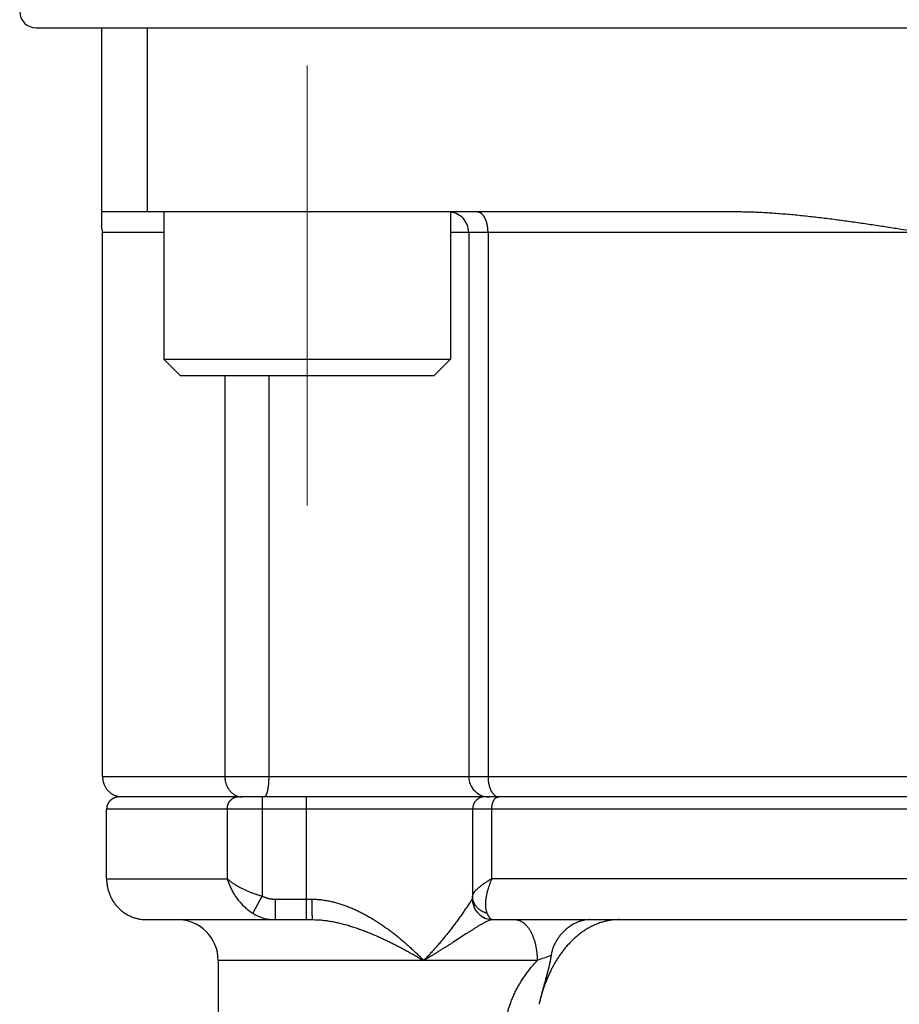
# Model space of a CAD drawing. Header units: millimetres. Extents: x 0 to 1300, y 0 to 891.
# Tile 127 of 133: x 833 to 854, y 493 to 517. Entities that reach past the tile are written whole.
import ezdxf

# ---------------------------------------------------------------- set-up
doc = ezdxf.new("R2010")
doc.units = ezdxf.units.MM
doc.header["$LTSCALE"] = 0.545669
doc.linetypes.add('CENTER', pattern=[50.8, 31.75, -6.35, 6.35, -6.35])
doc.layers.add('NoLayerName_001', color=7, linetype='Continuous')
doc.layers.add('NoLayerName_007', color=7, linetype='Continuous')

msp = doc.modelspace()

# ---------------------------------------------------------------- linework, layer by layer
at = {"layer": 'NoLayerName_001', "color": 7, "linetype": 'Continuous', "lineweight": 25}
msp.add_line((833.4, 516.6024), (835, 516.6024), dxfattribs=at)
at = {"layer": 'NoLayerName_001', "color": 6, "linetype": 'Continuous', "lineweight": 25}
msp.add_line((835, 516.6024), (875, 516.6024), dxfattribs=at)
at = {"layer": 'NoLayerName_001', "color": 2, "linetype": 'CENTER', "lineweight": 13}
msp.add_line((840.0238, 504.9262), (840.0238, 515.6785), dxfattribs=at)
at = {"layer": 'NoLayerName_001', "color": 110, "linetype": 'Continuous', "lineweight": 25}
for p, q in [((836.5238, 512.1024), (836.5238, 508.5024)), ((843.5238, 512.1024), (843.5238, 508.5024)), ((836.5238, 508.5024), (843.5238, 508.5024)), ((836.5238, 508.5024), (836.9238, 508.1024)), ((843.5238, 508.5024), (843.1238, 508.1024)), ((836.9238, 508.1024), (843.1238, 508.1024))]:
    msp.add_line(p, q, dxfattribs=at)
at = {"layer": 'NoLayerName_001', "color": 7, "linetype": 'Continuous', "lineweight": 25}
msp.add_arc((833.4, 517.0024), 0.4, 180, 270, dxfattribs=at)
at = {"layer": 'NoLayerName_007', "color": 7, "linetype": 'Continuous', "lineweight": 25}
for p, q in [((835, 516.6024), (835, 511.7585)), ((836.1254, 512.1024), (836.1254, 516.6024)), ((850.5, 512.1024), (835, 512.1024)), ((835.0238, 498.3024), (835.0238, 511.6024)), ((843.9715, 511.6024), (843.9715, 498.3024)), ((874.6, 497.8024), (835.4305, 497.8024)), ((835.124, 495.8024), (835.124, 497.5024)), ((844.0632, 497.5024), (844.0632, 495.3024)), ((836.1, 494.8024), (840.1526, 494.8024)), ((844.5632, 494.8024), (865.4368, 494.8024)), ((837.85, 493.8024), (837.85, 464.0419))]:
    msp.add_line(p, q, dxfattribs=at)
at = {"layer": 'NoLayerName_007', "color": 8, "linetype": 'Continuous', "lineweight": 25}
for p, q in [((836.5238, 511.6024), (835.0238, 511.6024)), ((866.5238, 511.6024), (843.5238, 511.6024)), ((844.4436, 511.6024), (844.4436, 498.3024)), ((838.0128, 508.1024), (838.0128, 498.3024)), ((839.0853, 508.1024), (839.0853, 498.3024)), ((835.0238, 498.3024), (875, 498.3024)), ((838.923, 497.8024), (838.923, 495.38)), ((840, 497.8024), (840, 494.8024)), ((874.9, 497.5024), (835.124, 497.5024)), ((838.0724, 497.5024), (838.0724, 495.8024)), ((844.5374, 495.8024), (844.5374, 497.5024)), ((835.124, 495.8024), (838.0724, 495.8024)), ((865.4626, 495.8024), (844.5374, 495.8024)), ((838.923, 495.38), (838.6985, 494.9576)), ((839.243, 495.3024), (839.243, 494.8024)), ((839.243, 495.3024), (840.136, 495.3024)), ((844.0632, 495.3024), (844.0609, 495.3024)), ((845.6453, 493.8024), (837.85, 493.8024))]:
    msp.add_line(p, q, dxfattribs=at)
at = {"layer": 'NoLayerName_007', "color": 7, "linetype": 'Continuous', "lineweight": 25}
for centre, radius, start, end in [((843.4715, 511.6024), 0.5, 0, 90.00005), ((834.5018, 511.6025), 0.522, 359.98481, 17.38174), ((844.4715, 498.3024), 0.5, 180, 270.00013), ((835.5059, 498.2737), 0.4713, 237.16069, 261.32268), ((844.3632, 497.5024), 0.3, 90, 180), ((844.5632, 495.3024), 0.5, 180, 270), ((836.0998, 495.7925), 0.9901, 261.8128, 270.01173), ((836.85, 493.8024), 1, 0, 90)]:
    msp.add_arc(centre, radius, start, end, dxfattribs=at)
at = {"layer": 'NoLayerName_007', "color": 8, "linetype": 'Continuous', "lineweight": 25}
for centre, radius, start, end in [((844.7076, 497.9397), 0.1373, 264.9745, 269.98919), ((844.562, 495.3028), 0.5011, 180.04906, 191.27324), ((844.5607, 495.3021), 0.4997, 191.21821, 269.9909), ((839.2426, 495.8331), 1.0308, 238.14256, 270.02207), ((849.8329, 482.616), 11.9445, 108.79928, 110.52323)]:
    msp.add_arc(centre, radius, start, end, dxfattribs=at)
for points, knots in [([(844.4436, 511.6024), (844.4436, 511.6082), (844.4436, 511.6198), (844.4431, 511.6373), (844.4423, 511.6548), (844.4411, 511.6722), (844.4397, 511.6896), (844.4379, 511.707), (844.4357, 511.7244), (844.4332, 511.7417), (844.4304, 511.759), (844.4272, 511.7763), (844.4237, 511.7934), (844.4198, 511.8105), (844.4155, 511.8276), (844.4108, 511.8445), (844.4057, 511.8612), (844.4002, 511.8779), (844.3942, 511.8943), (844.3878, 511.9106), (844.3808, 511.9267), (844.3733, 511.9425), (844.3653, 511.958), (844.3568, 511.9733), (844.3477, 511.9882), (844.3379, 512.0027), (844.3275, 512.0168), (844.3165, 512.0303), (844.3047, 512.0432), (844.292, 512.0553), (844.2783, 512.0665), (844.2635, 512.0765), (844.2479, 512.0853), (844.2315, 512.0926), (844.2146, 512.098), (844.1973, 512.1017), (844.1855, 512.102), (844.1797, 512.1024)], [0, 0, 0, 0, 0.01746569, 0.03493762, 0.05241523, 0.0698982, 0.0873864, 0.10487998, 0.12237931, 0.13988504, 0.15739809, 0.17491963, 0.19245116, 0.20999273, 0.22753798, 0.24508014, 0.26261418, 0.28013692, 0.29764718, 0.31514593, 0.33263645, 0.35012446, 0.36761824, 0.38512087, 0.40261807, 0.42009804, 0.43755586, 0.45499542, 0.47244174, 0.4899515, 0.50761667, 0.52548373, 0.54343067, 0.56133344, 0.57910594, 0.59671445, 0.61419426, 0.61419426, 0.61419426, 0.61419426]), ([(838.0128, 498.3024), (838.013, 498.2939), (838.0131, 498.2768), (838.015, 498.2511), (838.0179, 498.2255), (838.0219, 498.1999), (838.0271, 498.1745), (838.0334, 498.1493), (838.0409, 498.1244), (838.0494, 498.0998), (838.0591, 498.0757), (838.0699, 498.0522), (838.0818, 498.0292), (838.0948, 498.0069), (838.1089, 497.9853), (838.1241, 497.9646), (838.1403, 497.9447), (838.1576, 497.9258), (838.176, 497.908), (838.1953, 497.8912), (838.2157, 497.8757), (838.237, 497.8614), (838.2592, 497.8484), (838.2821, 497.8369), (838.3058, 497.8269), (838.3299, 497.8183), (838.3465, 497.8143), (838.3547, 497.812)], [0, 0, 0, 0, 0.0255538, 0.05124334, 0.07704423, 0.10293151, 0.12888031, 0.15486639, 0.18086676, 0.20686027, 0.23282822, 0.25875503, 0.28462882, 0.31044216, 0.33619276, 0.36188358, 0.38752101, 0.41311604, 0.43868543, 0.46425233, 0.48984682, 0.51549782, 0.54118506, 0.5668703, 0.59252064, 0.61811083, 0.64362554, 0.64362554, 0.64362554, 0.64362554]), ([(839.0853, 498.3024), (839.0853, 498.298), (839.0853, 498.2892), (839.0852, 498.276), (839.085, 498.2628), (839.0847, 498.2496), (839.0844, 498.2365), (839.0839, 498.2233), (839.0834, 498.2101), (839.0828, 498.1969), (839.0822, 498.1838), (839.0814, 498.1706), (839.0806, 498.1574), (839.0796, 498.1443), (839.0786, 498.1311), (839.0775, 498.118), (839.0762, 498.1048), (839.0749, 498.0917), (839.0735, 498.0786), (839.072, 498.0655), (839.0704, 498.0524), (839.0686, 498.0394), (839.0668, 498.0263), (839.0648, 498.0133), (839.0627, 498.0003), (839.0604, 497.9874), (839.058, 497.9744), (839.0554, 497.9614), (839.0526, 497.9485), (839.0496, 497.9356), (839.0463, 497.9227), (839.0428, 497.9099), (839.0392, 497.8974), (839.0352, 497.885), (839.031, 497.8728), (839.0263, 497.8607), (839.0207, 497.8484), (839.0141, 497.8359), (839.0067, 497.8235), (839, 497.8165), (838.9969, 497.8129)], [0, 0, 0, 0, 0.01318312, 0.02636693, 0.03955135, 0.0527363, 0.06592175, 0.0791077, 0.09229414, 0.10548114, 0.11866875, 0.13185709, 0.14504629, 0.15823651, 0.17142795, 0.18462084, 0.19781538, 0.21101058, 0.2242042, 0.23739401, 0.25057787, 0.26375374, 0.2769197, 0.29007521, 0.30322773, 0.31638807, 0.32956762, 0.34277836, 0.35603291, 0.36933158, 0.38262702, 0.39586141, 0.40897795, 0.42192117, 0.43472287, 0.44765142, 0.46103276, 0.47520394, 0.48991999, 0.50417545, 0.50417545, 0.50417545, 0.50417545]), ([(844.4436, 498.3024), (844.4437, 498.2957), (844.4437, 498.2822), (844.4444, 498.2621), (844.4454, 498.2419), (844.4469, 498.2218), (844.4488, 498.2017), (844.4512, 498.1816), (844.4541, 498.1616), (844.4574, 498.1416), (844.4612, 498.1218), (844.4655, 498.102), (844.4704, 498.0824), (844.4757, 498.063), (844.4816, 498.0437), (844.488, 498.0246), (844.495, 498.0057), (844.5026, 497.987), (844.5109, 497.9687), (844.5198, 497.9506), (844.5295, 497.933), (844.54, 497.9157), (844.5514, 497.899), (844.5636, 497.8829), (844.5769, 497.8676), (844.591, 497.8532), (844.6015, 497.8448), (844.6066, 497.8404)], [0, 0, 0, 0, 0.02011633, 0.0402714, 0.06045615, 0.08066221, 0.10088195, 0.12110853, 0.14133597, 0.16155919, 0.18177409, 0.2019776, 0.22216777, 0.24234379, 0.26250614, 0.28265656, 0.30279668, 0.32292511, 0.34304483, 0.36316556, 0.38330446, 0.40348668, 0.42372585, 0.4439702, 0.46417188, 0.48431222, 0.50440731, 0.50440731, 0.50440731, 0.50440731]), ([(838.0724, 497.5024), (838.0725, 497.5081), (838.0726, 497.5197), (838.074, 497.5371), (838.0763, 497.5544), (838.0794, 497.5718), (838.0834, 497.589), (838.0883, 497.606), (838.094, 497.6227), (838.1006, 497.6391), (838.108, 497.6551), (838.1163, 497.6707), (838.1255, 497.6857), (838.1354, 497.7001), (838.1462, 497.7138), (838.1578, 497.7268), (838.1702, 497.7389), (838.1834, 497.7502), (838.1973, 497.7606), (838.2119, 497.77), (838.2271, 497.7783), (838.2429, 497.7855), (838.2593, 497.7915), (838.276, 497.7963), (838.2931, 497.7997), (838.3103, 497.802), (838.3218, 497.8021), (838.3276, 497.8024)], [0, 0, 0, 0, 0.01728813, 0.03470442, 0.05222486, 0.06982475, 0.08747943, 0.10516497, 0.12285892, 0.140541, 0.15819384, 0.1758038, 0.19336173, 0.21086391, 0.22831285, 0.24571644, 0.26308022, 0.2804115, 0.29772258, 0.31503162, 0.33236345, 0.3497435, 0.36715542, 0.38456479, 0.4019412, 0.41926112, 0.43651087, 0.43651087, 0.43651087, 0.43651087]), ([(838.3547, 497.812), (838.3565, 497.8116), (838.3601, 497.8108), (838.3656, 497.8097), (838.371, 497.8086), (838.3765, 497.8076), (838.382, 497.8067), (838.3875, 497.8059), (838.3931, 497.8052), (838.3986, 497.8045), (838.4042, 497.8039), (838.4097, 497.8035), (838.4153, 497.8031), (838.4208, 497.8028), (838.4264, 497.8025), (838.432, 497.8024), (838.4357, 497.8024), (838.4375, 497.8024)], [0, 0, 0, 0, 0.005562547, 0.011129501, 0.016700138, 0.022273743, 0.027849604, 0.03342702, 0.039005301, 0.04458377, 0.050161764, 0.055738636, 0.061313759, 0.066886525, 0.072456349, 0.078022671, 0.083584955, 0.083584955, 0.083584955, 0.083584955]), ([(838.9969, 497.8129), (838.9933, 497.8104), (838.9869, 497.8038), (838.9779, 497.8033), (838.9738, 497.8024)], [0, 0, 0, 0, 0.013208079, 0.025900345, 0.025900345, 0.025900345, 0.025900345]), ([(844.5374, 497.5024), (844.5375, 497.5077), (844.5375, 497.5184), (844.5382, 497.5345), (844.5392, 497.5505), (844.5407, 497.5665), (844.5427, 497.5824), (844.5452, 497.5983), (844.5483, 497.6142), (844.552, 497.6299), (844.5562, 497.6457), (844.5611, 497.6613), (844.5667, 497.6769), (844.5729, 497.6923), (844.5799, 497.7076), (844.5877, 497.7225), (844.5963, 497.7368), (844.6058, 497.7503), (844.6163, 497.7628), (844.6278, 497.7741), (844.6404, 497.7842), (844.6498, 497.7893), (844.6544, 497.792)], [0, 0, 0, 0, 0.01607708, 0.03213596, 0.04818369, 0.06422968, 0.08028586, 0.09636678, 0.11248975, 0.12867486, 0.14494508, 0.16132623, 0.17784697, 0.19453553, 0.21134352, 0.22815021, 0.24485322, 0.26137958, 0.27769422, 0.29381013, 0.30979929, 0.32580264, 0.32580264, 0.32580264, 0.32580264]), ([(844.6066, 497.8404), (844.6073, 497.8399), (844.6088, 497.8387), (844.6111, 497.837), (844.6134, 497.8353), (844.6157, 497.8336), (844.6181, 497.832), (844.6205, 497.8304), (844.6229, 497.8288), (844.6253, 497.8273), (844.6278, 497.8258), (844.6302, 497.8244), (844.6327, 497.8229), (844.6352, 497.8216), (844.6378, 497.8202), (844.6403, 497.8189), (844.6429, 497.8177), (844.6455, 497.8165), (844.6481, 497.8153), (844.6508, 497.8142), (844.6534, 497.8131), (844.6552, 497.8124), (844.6561, 497.812)], [0, 0, 0, 0, 0.002859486, 0.0057188, 0.008578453, 0.011438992, 0.014300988, 0.017164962, 0.020030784, 0.022898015, 0.025766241, 0.028635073, 0.031504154, 0.034373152, 0.037241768, 0.040109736, 0.042976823, 0.04584283, 0.048707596, 0.051570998, 0.054432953, 0.05729342, 0.05729342, 0.05729342, 0.05729342]), ([(844.6544, 497.792), (844.6552, 497.7924), (844.6569, 497.7933), (844.6595, 497.7944), (844.6621, 497.7956), (844.6647, 497.7966), (844.6674, 497.7975), (844.6701, 497.7984), (844.6728, 497.7992), (844.6756, 497.7999), (844.6783, 497.8006), (844.6811, 497.8011), (844.6839, 497.8016), (844.6867, 497.8019), (844.6895, 497.8022), (844.6924, 497.8023), (844.6942, 497.8024), (844.6952, 497.8024)], [0, 0, 0, 0, 0.002812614, 0.005636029, 0.008468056, 0.011306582, 0.014149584, 0.016995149, 0.019841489, 0.02268696, 0.025530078, 0.028369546, 0.031204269, 0.034033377, 0.036856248, 0.039672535, 0.042482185, 0.042482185, 0.042482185, 0.042482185]), ([(844.6561, 497.812), (844.6569, 497.8117), (844.6586, 497.8111), (844.6612, 497.8102), (844.6637, 497.8094), (844.6663, 497.8086), (844.6689, 497.8078), (844.6716, 497.8071), (844.6742, 497.8064), (844.6768, 497.8058), (844.6795, 497.8053), (844.6821, 497.8047), (844.6848, 497.8043), (844.6875, 497.8038), (844.6902, 497.8035), (844.6929, 497.8032), (844.6947, 497.803), (844.6955, 497.8029)], [0, 0, 0, 0, 0.002703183, 0.005409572, 0.008118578, 0.010829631, 0.013542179, 0.016255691, 0.018969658, 0.021683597, 0.024397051, 0.027109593, 0.029820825, 0.032530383, 0.035237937, 0.037943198, 0.040645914, 0.040645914, 0.040645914, 0.040645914]), ([(838.0724, 495.8024), (838.0818, 495.7938), (838.1004, 495.7763), (838.1298, 495.7518), (838.1601, 495.7282), (838.1911, 495.7057), (838.2228, 495.684), (838.2549, 495.6631), (838.2875, 495.6429), (838.3204, 495.6234), (838.3538, 495.6046), (838.3875, 495.5864), (838.4215, 495.5688), (838.4558, 495.5518), (838.4905, 495.5354), (838.5253, 495.5195), (838.5605, 495.5041), (838.5959, 495.4893), (838.6315, 495.4751), (838.6673, 495.4614), (838.7034, 495.4482), (838.7396, 495.4355), (838.776, 495.4234), (838.8125, 495.4117), (838.8492, 495.4006), (838.886, 495.39), (838.9107, 495.3834), (838.923, 495.38)], [0, 0, 0, 0, 0.03827542, 0.07657281, 0.11490445, 0.1532632, 0.19162501, 0.22995839, 0.26826394, 0.30655449, 0.34484041, 0.38312971, 0.42142813, 0.4597391, 0.49806317, 0.53639966, 0.5747474, 0.61310467, 0.6514693, 0.68983861, 0.7282095, 0.76657843, 0.80494141, 0.8432941, 0.88163172, 0.91994918, 0.95824098, 0.95824098, 0.95824098, 0.95824098]), ([(838.0724, 495.8024), (838.0775, 495.7853), (838.0873, 495.751), (838.1048, 495.7004), (838.124, 495.6504), (838.1451, 495.601), (838.168, 495.5524), (838.1926, 495.5046), (838.219, 495.4577), (838.2471, 495.4117), (838.2767, 495.3666), (838.308, 495.3227), (838.3408, 495.2798), (838.375, 495.2381), (838.4108, 495.1977), (838.4479, 495.1586), (838.4864, 495.121), (838.5263, 495.0849), (838.5675, 495.0504), (838.6099, 495.0176), (838.6534, 494.9864), (838.6836, 494.9674), (838.6985, 494.9576)], [0, 0, 0, 0, 0.0534689, 0.1069958, 0.160585, 0.2142378, 0.267953, 0.3217273, 0.3755557, 0.4294314, 0.4833467, 0.5372928, 0.5912568, 0.6452173, 0.6991537, 0.753048, 0.8068853, 0.8606544, 0.914348, 0.9679633, 1.0215027, 1.074974, 1.074974, 1.074974, 1.074974]), ([(844.5374, 495.8024), (844.5313, 495.7987), (844.5189, 495.7914), (844.5003, 495.7803), (844.4818, 495.7691), (844.4634, 495.7578), (844.445, 495.7465), (844.4267, 495.735), (844.4085, 495.7234), (844.3903, 495.7117), (844.3723, 495.6998), (844.3543, 495.6877), (844.3365, 495.6754), (844.3187, 495.663), (844.3011, 495.6504), (844.2836, 495.6375), (844.2664, 495.6245), (844.2493, 495.6112), (844.2324, 495.5977), (844.2157, 495.5841), (844.1993, 495.5701), (844.1832, 495.556), (844.1673, 495.5415), (844.1519, 495.5266), (844.1369, 495.5111), (844.1224, 495.495), (844.1084, 495.4781), (844.0951, 495.4603), (844.0827, 495.4417), (844.0725, 495.4222), (844.0647, 495.4016), (844.0641, 495.3871), (844.0632, 495.38)], [0, 0, 0, 0, 0.02160671, 0.04320976, 0.06481047, 0.08641037, 0.10801119, 0.12961492, 0.15122383, 0.17284048, 0.19446779, 0.21610903, 0.23776761, 0.25944044, 0.28111748, 0.30278878, 0.32444498, 0.34607725, 0.36767743, 0.38923802, 0.41075225, 0.43221666, 0.45365493, 0.47511203, 0.49664329, 0.51831621, 0.5402119, 0.56242549, 0.58486261, 0.60704205, 0.62871158, 0.6501287, 0.6501287, 0.6501287, 0.6501287]), ([(844.5374, 495.8024), (844.5335, 495.7935), (844.5256, 495.7758), (844.5143, 495.7491), (844.5033, 495.7222), (844.4927, 495.6951), (844.4825, 495.6679), (844.4726, 495.6405), (844.4632, 495.613), (844.4541, 495.5854), (844.4455, 495.5576), (844.4372, 495.5297), (844.4293, 495.5017), (844.422, 495.4736), (844.4151, 495.4453), (844.4087, 495.417), (844.4028, 495.3885), (844.3975, 495.3599), (844.3928, 495.3312), (844.3887, 495.3024), (844.3853, 495.2736), (844.3827, 495.2446), (844.3809, 495.2156), (844.38, 495.1865), (844.3801, 495.1573), (844.3812, 495.1281), (844.3835, 495.099), (844.387, 495.0699), (844.392, 495.0411), (844.3986, 495.0126), (844.4067, 494.9847), (844.4141, 494.9667), (844.4175, 494.9576)], [0, 0, 0, 0, 0.0290546, 0.05811388, 0.08717759, 0.11624548, 0.14531736, 0.17439311, 0.20347263, 0.23255589, 0.26164295, 0.29073283, 0.31982198, 0.34890739, 0.37798731, 0.40706131, 0.4361304, 0.46519703, 0.49426525, 0.52333865, 0.55241411, 0.58149071, 0.61057314, 0.6396722, 0.66880536, 0.69799725, 0.72726595, 0.75655703, 0.78580687, 0.81497939, 0.84407128, 0.87311723, 0.87311723, 0.87311723, 0.87311723]), ([(838.923, 495.38), (838.9295, 495.3767), (838.9425, 495.3699), (838.9626, 495.3607), (838.9829, 495.352), (839.0036, 495.3441), (839.0246, 495.3369), (839.0459, 495.3303), (839.0673, 495.3244), (839.089, 495.3193), (839.1108, 495.3148), (839.1328, 495.3109), (839.1548, 495.3078), (839.1768, 495.3054), (839.1989, 495.3037), (839.221, 495.3026), (839.2357, 495.3025), (839.243, 495.3024)], [0, 0, 0, 0, 0.02198451, 0.04403376, 0.06614243, 0.08830361, 0.110509, 0.13274903, 0.1550131, 0.17728967, 0.19956644, 0.22183054, 0.24406859, 0.26626694, 0.28841175, 0.31048913, 0.33248535, 0.33248535, 0.33248535, 0.33248535]), ([(844.4175, 494.9576), (844.41, 494.9598), (844.3948, 494.964), (844.3724, 494.9718), (844.3503, 494.9805), (844.3285, 494.9903), (844.3072, 495.001), (844.2863, 495.0127), (844.2659, 495.0253), (844.2462, 495.0388), (844.2271, 495.0533), (844.2088, 495.0686), (844.1913, 495.0848), (844.1747, 495.1018), (844.1591, 495.1196), (844.1445, 495.1382), (844.131, 495.1575), (844.1185, 495.1776), (844.1073, 495.1983), (844.0972, 495.2196), (844.0883, 495.2414), (844.0807, 495.2638), (844.0744, 495.2866), (844.0695, 495.3097), (844.0659, 495.333), (844.0636, 495.3565), (844.0634, 495.3722), (844.0632, 495.38)], [0, 0, 0, 0, 0.02353759, 0.04720676, 0.07098222, 0.09483844, 0.11875022, 0.14269333, 0.16664504, 0.19058474, 0.21449458, 0.23836007, 0.2621708, 0.28592109, 0.30961073, 0.3332461, 0.35683869, 0.38040166, 0.40394992, 0.42750053, 0.45107308, 0.47468217, 0.49831137, 0.52193657, 0.54553564, 0.56908969, 0.59258442, 0.59258442, 0.59258442, 0.59258442]), ([(840.136, 495.3024), (840.1714, 495.3014), (840.2424, 495.3008), (840.3487, 495.2915), (840.4545, 495.2776), (840.5598, 495.2585), (840.6643, 495.2348), (840.7678, 495.2069), (840.8703, 495.175), (840.9714, 495.1396), (841.0711, 495.1009), (841.1694, 495.0591), (841.2662, 495.0144), (841.3617, 494.9671), (841.4557, 494.9172), (841.5485, 494.8649), (841.64, 494.8104), (841.7302, 494.754), (841.8193, 494.6956), (841.9071, 494.6354), (841.9937, 494.5736), (842.0792, 494.5101), (842.1636, 494.445), (842.2467, 494.3785), (842.3288, 494.3107), (842.4098, 494.2415), (842.4897, 494.1712), (842.5685, 494.0996), (842.6462, 494.0269), (842.7229, 493.9531), (842.7987, 493.8784), (842.8482, 493.8276), (842.8731, 493.8024)], [0, 0, 0, 0, 0.1064031, 0.2129345, 0.3196656, 0.4266169, 0.5337619, 0.6410329, 0.7483246, 0.8554992, 0.9624348, 1.0691692, 1.1757705, 1.2822914, 1.3887704, 1.4952325, 1.6016899, 1.7081429, 1.8145908, 1.9210431, 2.0275066, 2.1339833, 2.240471, 2.3469632, 2.4534495, 2.5599187, 2.6663724, 2.772815, 2.8792487, 2.9856735, 3.0920875, 3.1984868, 3.1984868, 3.1984868, 3.1984868]), ([(840.136, 495.3024), (840.136, 495.2933), (840.136, 495.275), (840.1361, 495.2477), (840.1362, 495.2204), (840.1364, 495.1931), (840.1366, 495.1657), (840.1369, 495.1384), (840.1372, 495.1111), (840.1376, 495.0868), (840.138, 495.0655), (840.1383, 495.0473), (840.1387, 495.0291), (840.1391, 495.0109), (840.1396, 494.9927), (840.1401, 494.9744), (840.1406, 494.9562), (840.1411, 494.9411), (840.1416, 494.9289), (840.1419, 494.9199), (840.1423, 494.9108), (840.1427, 494.9016), (840.1431, 494.8925), (840.1436, 494.8834), (840.144, 494.8743), (840.1446, 494.8652), (840.1451, 494.8561), (840.1458, 494.847), (840.1465, 494.838), (840.1473, 494.8289), (840.1484, 494.8199), (840.1492, 494.8107), (840.1517, 494.8052), (840.1527, 494.8024)], [0, 0, 0, 0, 0.02733006, 0.0546606, 0.0819913, 0.10932183, 0.1366519, 0.16398121, 0.19130948, 0.21863689, 0.23685568, 0.25507575, 0.27329786, 0.29152247, 0.30974734, 0.32796884, 0.34618339, 0.3643882, 0.37348912, 0.38259198, 0.39169902, 0.40081253, 0.40993479, 0.41906798, 0.42820825, 0.43734311, 0.44645953, 0.4555447, 0.46458689, 0.47365487, 0.48293767, 0.49184435, 0.50091947, 0.50091947, 0.50091947, 0.50091947]), ([(844.0076, 495.2328), (843.9738, 495.1821), (843.9289, 495.1144), (843.8721, 495.0301), (843.8378, 494.9798), (843.803, 494.9297), (843.768, 494.8799), (843.7325, 494.8303), (843.6967, 494.7809), (843.6606, 494.7318), (843.6242, 494.683), (843.5874, 494.6344), (843.5503, 494.586), (843.513, 494.5378), (843.4753, 494.4899), (843.4373, 494.4422), (843.3991, 494.3948), (843.3605, 494.3476), (843.3216, 494.3006), (843.2824, 494.2539), (843.2429, 494.2075), (843.2031, 494.1614), (843.1629, 494.1155), (843.1225, 494.0699), (843.0817, 494.0246), (843.0406, 493.9795), (842.9992, 493.9348), (842.9575, 493.8903), (842.9155, 493.8461), (842.8872, 493.817), (842.8731, 493.8024)], [0, 0, 0, 0, 0.1828415, 0.2437874, 0.3047327, 0.3656794, 0.4266282, 0.4875791, 0.5485319, 0.6094863, 0.6704416, 0.7313968, 0.7923512, 0.8533046, 0.9142572, 0.9752095, 1.0361618, 1.0971145, 1.1580682, 1.2190235, 1.279981, 1.3409407, 1.4019015, 1.4628627, 1.5238232, 1.5847824, 1.6457396, 1.7066941, 1.7676455, 1.8285933, 1.8285933, 1.8285933, 1.8285933]), ([(844.0514, 495.2945), (844.0505, 495.2936), (844.0489, 495.2916), (844.0466, 495.2887), (844.0443, 495.2857), (844.042, 495.2826), (844.0397, 495.2796), (844.0375, 495.2765), (844.0353, 495.2735), (844.0331, 495.2704), (844.0309, 495.2673), (844.0288, 495.2642), (844.0266, 495.2611), (844.0245, 495.2579), (844.0224, 495.2548), (844.0195, 495.2506), (844.0146, 495.2433), (844.0104, 495.237), (844.0076, 495.2328)], [0, 0, 0, 0, 0.003783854, 0.007568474, 0.011354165, 0.015139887, 0.018925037, 0.022709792, 0.026494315, 0.030278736, 0.034063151, 0.037847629, 0.04163221, 0.045416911, 0.049201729, 0.052986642, 0.060556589, 0.075695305, 0.075695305, 0.075695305, 0.075695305]), ([(844.0609, 495.3024), (844.0603, 495.3022), (844.0591, 495.3019), (844.0575, 495.3008), (844.056, 495.2997), (844.0547, 495.2983), (844.0534, 495.2969), (844.0523, 495.2957), (844.0516, 495.2949), (844.0514, 495.2945)], [0, 0, 0, 0, 0.001880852, 0.003779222, 0.005663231, 0.007553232, 0.009451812, 0.011350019, 0.012608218, 0.012608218, 0.012608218, 0.012608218]), ([(844.4175, 494.9576), (844.4187, 494.9549), (844.421, 494.9495), (844.4246, 494.9414), (844.4284, 494.9334), (844.4322, 494.9254), (844.4362, 494.9174), (844.4403, 494.9096), (844.4446, 494.9018), (844.4489, 494.8941), (844.4534, 494.8865), (844.4581, 494.8791), (844.4629, 494.8717), (844.468, 494.8645), (844.4733, 494.8574), (844.479, 494.8505), (844.485, 494.8438), (844.4914, 494.8372), (844.4983, 494.831), (844.5054, 494.8251), (844.5129, 494.8196), (844.5207, 494.8148), (844.5288, 494.8105), (844.5371, 494.807), (844.5457, 494.8044), (844.5544, 494.8027), (844.5603, 494.8026), (844.5632, 494.8024)], [0, 0, 0, 0, 0.00886304, 0.01773698, 0.02661635, 0.03549591, 0.04437067, 0.05323589, 0.06208709, 0.0709201, 0.07973143, 0.0885265, 0.09732115, 0.10613493, 0.11499123, 0.12391774, 0.13294674, 0.14210944, 0.15137573, 0.16067958, 0.16996291, 0.17917873, 0.18829434, 0.19729519, 0.20618941, 0.21501267, 0.2238326, 0.2238326, 0.2238326, 0.2238326]), ([(840.1527, 494.8024), (840.1917, 494.8014), (840.2698, 494.8008), (840.3866, 494.7915), (840.5031, 494.7778), (840.6191, 494.7592), (840.7344, 494.7363), (840.849, 494.7097), (840.9626, 494.6798), (841.0753, 494.6469), (841.187, 494.6113), (841.2977, 494.5732), (841.4076, 494.5328), (841.5166, 494.4903), (841.6249, 494.4458), (841.7324, 494.3995), (841.8392, 494.3516), (841.9453, 494.3022), (842.0508, 494.2513), (842.1556, 494.1991), (842.2598, 494.1455), (842.3634, 494.0908), (842.4664, 494.035), (842.5689, 493.9781), (842.6708, 493.9204), (842.7723, 493.8619), (842.8395, 493.8221), (842.8731, 493.8024)], [0, 0, 0, 0, 0.1170252, 0.2341427, 0.3514238, 0.4688791, 0.586465, 0.7040903, 0.8216219, 0.9389582, 1.0561442, 1.1732363, 1.2902776, 1.4072988, 1.5243188, 1.6413469, 1.7583917, 1.8754609, 1.9925584, 2.1096846, 2.2268362, 2.3440065, 2.461186, 2.5783623, 2.6955203, 2.8126426, 2.9297094, 2.9297094, 2.9297094, 2.9297094]), ([(844.5606, 494.8024), (844.5476, 494.8008), (844.5212, 494.7992), (844.4836, 494.7867), (844.4469, 494.7724), (844.4111, 494.7561), (844.3758, 494.7387), (844.341, 494.7203), (844.3066, 494.7011), (844.2725, 494.6813), (844.2386, 494.6613), (844.2049, 494.6411), (844.1713, 494.6206), (844.1378, 494.5999), (844.1044, 494.5791), (844.0711, 494.5581), (844.0379, 494.5371), (844.0047, 494.5159), (843.9606, 494.4876), (843.8283, 494.4023), (843.6853, 494.3093), (843.5419, 494.2171), (843.4757, 494.1746), (843.4093, 494.1324), (843.3428, 494.0903), (843.2762, 494.0484), (843.2205, 494.0136), (843.176, 493.986), (843.1425, 493.9653), (843.109, 493.9447), (843.0754, 493.9241), (843.0418, 493.9036), (843.0082, 493.8832), (842.9745, 493.8629), (842.9407, 493.8426), (842.907, 493.8225), (842.8844, 493.8091), (842.8731, 493.8024)], [0, 0, 0, 0, 0.0393448, 0.0788499, 0.1181842, 0.157501, 0.1968402, 0.2362154, 0.2756176, 0.3150208, 0.3544, 0.3937581, 0.4331023, 0.4724391, 0.511774, 0.551112, 0.590455, 0.6298021, 0.6691525, 0.7478579, 1.1019975, 1.1806938, 1.2593915, 1.3380907, 1.4167916, 1.4954936, 1.5741957, 1.6135467, 1.6528974, 1.6922478, 1.731598, 1.7709479, 1.8102974, 1.8496467, 1.8889957, 1.9283445, 1.9676931, 1.9676931, 1.9676931, 1.9676931]), ([(845.0999, 494.8024), (845.1102, 494.8018), (845.1309, 494.8015), (845.1616, 494.7963), (845.1918, 494.7885), (845.221, 494.7779), (845.2491, 494.7647), (845.2761, 494.7492), (845.3018, 494.7318), (845.3262, 494.7127), (845.3494, 494.6921), (845.3713, 494.6702), (845.3921, 494.6472), (845.4117, 494.6232), (845.4303, 494.5984), (845.4478, 494.5729), (845.4643, 494.5467), (845.4799, 494.5199), (845.4947, 494.4927), (845.5086, 494.465), (845.5217, 494.437), (845.534, 494.4085), (845.5455, 494.3798), (845.5564, 494.3507), (845.5664, 494.3214), (845.5758, 494.2917), (845.5845, 494.2619), (845.5926, 494.2319), (845.6001, 494.2018), (845.6069, 494.1715), (845.6132, 494.1411), (845.6189, 494.1106), (845.624, 494.08), (845.6286, 494.0493), (845.6326, 494.0186), (845.636, 493.9878), (845.6389, 493.9569), (845.6413, 493.9261), (845.6431, 493.8952), (845.6439, 493.8745), (845.6443, 493.8642)], [0, 0, 0, 0, 0.030967, 0.0620437, 0.093168, 0.1242454, 0.1552681, 0.1862916, 0.2173204, 0.2483194, 0.2792992, 0.3102867, 0.3412824, 0.3722638, 0.4032233, 0.434179, 0.4651399, 0.4961045, 0.5270631, 0.5580167, 0.5889762, 0.6199498, 0.6509425, 0.6819569, 0.7129928, 0.7440476, 0.7751165, 0.8061923, 0.837266, 0.8683268, 0.8993696, 0.9303966, 0.9614099, 0.9924115, 1.0234025, 1.0543841, 1.0853569, 1.116321, 1.1472764, 1.1782227, 1.1782227, 1.1782227, 1.1782227]), ([(844.8243, 491.8024), (844.825, 491.8391), (844.8254, 491.9127), (844.8326, 492.0229), (844.8436, 492.133), (844.8592, 492.2427), (844.879, 492.3519), (844.903, 492.4603), (844.9313, 492.5677), (844.9638, 492.674), (845.0003, 492.7789), (845.041, 492.8822), (845.0857, 492.9838), (845.1343, 493.0835), (845.1866, 493.1813), (845.2426, 493.2769), (845.3019, 493.3705), (845.3646, 493.4617), (845.4303, 493.5507), (845.4991, 493.6372), (845.5704, 493.7215), (845.6206, 493.7752), (845.6453, 493.8024)], [0, 0, 0, 0, 0.1102059, 0.2206348, 0.3312611, 0.4420541, 0.5529799, 0.664002, 0.7750827, 0.8861843, 0.9972698, 1.1083046, 1.2192613, 1.3301489, 1.440986, 1.5517804, 1.6625297, 1.7732224, 1.8838384, 1.9943502, 2.1047233, 2.2149173, 2.2149173, 2.2149173, 2.2149173]), ([(845.6443, 493.8642), (845.6446, 493.8539), (845.6453, 493.8333), (845.6453, 493.8127), (845.6453, 493.8024)], [0, 0, 0, 0, 0.030936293, 0.061861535, 0.061861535, 0.061861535, 0.061861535])]:
    msp.add_open_spline(points, degree=3, knots=knots, dxfattribs=at)
at = {"layer": 'NoLayerName_007', "color": 7, "linetype": 'Continuous', "lineweight": 25}
for points, knots in [([(855, 511.6024), (854.8209, 511.6306), (854.5225, 511.678), (854.1643, 511.7336), (853.9253, 511.77), (853.746, 511.7969), (853.5667, 511.8232), (853.3873, 511.849), (853.2077, 511.8741), (853.0281, 511.8985), (852.8484, 511.9221), (852.6686, 511.9447), (852.4886, 511.9664), (852.3085, 511.987), (852.1283, 512.0064), (851.9479, 512.0244), (851.7673, 512.041), (851.5866, 512.056), (851.4058, 512.0694), (851.2248, 512.0808), (851.0437, 512.0901), (850.8625, 512.097), (850.6813, 512.1016), (850.5604, 512.1019), (850.5, 512.1024)], [0, 0, 0, 0, 0.5438337, 0.9064049, 1.0876883, 1.2689679, 1.4502428, 1.6315127, 1.8127779, 1.9940398, 2.1753005, 2.3565633, 2.5378292, 2.7190981, 2.9003716, 3.0816537, 3.262951, 3.4442727, 3.625618, 3.8069655, 3.988298, 4.1696063, 4.3508895, 4.5321565, 4.5321565, 4.5321565, 4.5321565]), ([(835.0238, 498.3024), (835.024, 498.2941), (835.0242, 498.2775), (835.0261, 498.2526), (835.0291, 498.2277), (835.0333, 498.203), (835.0387, 498.1784), (835.0452, 498.1541), (835.053, 498.1302), (835.0618, 498.1066), (835.0719, 498.0835), (835.083, 498.0609), (835.0953, 498.0389), (835.1088, 498.0176), (835.1232, 497.997), (835.1387, 497.9771), (835.1552, 497.9582), (835.1725, 497.94), (835.1908, 497.9229), (835.2098, 497.9067), (835.2296, 497.8915), (835.2434, 497.8824), (835.2503, 497.8777)], [0, 0, 0, 0, 0.02487027, 0.0498246, 0.07485073, 0.09993562, 0.12506606, 0.15022919, 0.17541307, 0.20060728, 0.2258035, 0.25099602, 0.27618236, 0.30136128, 0.32652733, 0.35167301, 0.37678987, 0.40186911, 0.42690222, 0.45188164, 0.47680137, 0.50165763, 0.50165763, 0.50165763, 0.50165763]), ([(835.3182, 497.7816), (835.3128, 497.7793), (835.3017, 497.7749), (835.2856, 497.7669), (835.2699, 497.7581), (835.2547, 497.7483), (835.2401, 497.7377), (835.2261, 497.7262), (835.2128, 497.7138), (835.2002, 497.7007), (835.1885, 497.6869), (835.1776, 497.6723), (835.1677, 497.6571), (835.1587, 497.6413), (835.1507, 497.6249), (835.1437, 497.6082), (835.1377, 497.591), (835.1327, 497.5736), (835.1288, 497.5559), (835.1261, 497.5381), (835.1242, 497.5203), (835.1241, 497.5083), (835.124, 497.5024)], [0, 0, 0, 0, 0.01784783, 0.03577175, 0.05376044, 0.07180174, 0.08988355, 0.10799465, 0.12612555, 0.1442694, 0.16242273, 0.18058645, 0.19876362, 0.21695095, 0.2351404, 0.25332089, 0.27147929, 0.28960145, 0.30767314, 0.32568107, 0.34361393, 0.36146339, 0.36146339, 0.36146339, 0.36146339]), ([(835.4305, 497.8024), (835.428, 497.8023), (835.4229, 497.8023), (835.4153, 497.802), (835.4076, 497.8016), (835.4, 497.8009), (835.3924, 497.8), (835.3848, 497.799), (835.3772, 497.7978), (835.3697, 497.7964), (835.3622, 497.7948), (835.3547, 497.7931), (835.3473, 497.7911), (835.3399, 497.789), (835.3326, 497.7867), (835.3254, 497.7843), (835.3206, 497.7824), (835.3182, 497.7816)], [0, 0, 0, 0, 0.00762146, 0.01525752, 0.02290609, 0.03056499, 0.03823195, 0.0459047, 0.0535809, 0.06125819, 0.06893425, 0.07660672, 0.08427333, 0.09193181, 0.09957997, 0.10721572, 0.11483705, 0.11483705, 0.11483705, 0.11483705]), ([(835.124, 495.8024), (835.1243, 495.7867), (835.1245, 495.7554), (835.1279, 495.7085), (835.1332, 495.6617), (835.1406, 495.6151), (835.1501, 495.5689), (835.1617, 495.5231), (835.1754, 495.4778), (835.1911, 495.4333), (835.2089, 495.3895), (835.2287, 495.3466), (835.2504, 495.3048), (835.2741, 495.264), (835.2997, 495.2245), (835.3271, 495.1862), (835.3563, 495.1492), (835.3873, 495.1137), (835.4199, 495.0798), (835.4542, 495.0475), (835.49, 495.017), (835.5272, 494.9882), (835.5659, 494.9612), (835.6058, 494.9362), (835.6469, 494.9132), (835.6891, 494.8922), (835.7323, 494.8734), (835.7763, 494.8568), (835.8211, 494.8423), (835.8666, 494.83), (835.9124, 494.8197), (835.9434, 494.8151), (835.9588, 494.8125)], [0, 0, 0, 0, 0.0469039, 0.0939176, 0.14102, 0.1881896, 0.2354049, 0.2826453, 0.3298922, 0.3771296, 0.4243449, 0.4715325, 0.5186927, 0.5658262, 0.6129345, 0.6600199, 0.7070867, 0.7541419, 0.8011953, 0.8482539, 0.8953176, 0.9423854, 0.9894568, 1.0365323, 1.0836144, 1.1307078, 1.1778113, 1.2249117, 1.2719914, 1.3190303, 1.3660067, 1.4128983, 1.4128983, 1.4128983, 1.4128983]), ([(847.6465, 494.8024), (847.6125, 494.8011), (847.5444, 494.8004), (847.4427, 494.7882), (847.3417, 494.7699), (847.2421, 494.7445), (847.1443, 494.7125), (847.0489, 494.6742), (846.9564, 494.6299), (846.8669, 494.58), (846.7806, 494.525), (846.6974, 494.4652), (846.6175, 494.4011), (846.5408, 494.3332), (846.4675, 494.2618), (846.3975, 494.1872), (846.3308, 494.1097), (846.2674, 494.0296), (846.2072, 493.947), (846.1501, 493.8622), (846.0961, 493.7753), (846.0451, 493.6866), (845.9971, 493.5963), (845.952, 493.5045), (845.9097, 493.4114), (845.8703, 493.3171), (845.8336, 493.2217), (845.7997, 493.1253), (845.7684, 493.0281), (845.7399, 492.9301), (845.7136, 492.8315), (845.6986, 492.7653), (845.6908, 492.7322)], [0, 0, 0, 0, 0.1019801, 0.2042966, 0.3068984, 0.409685, 0.5125186, 0.6152344, 0.7177142, 0.8200655, 0.9224022, 1.0247805, 1.1272036, 1.2296276, 1.3319673, 1.4341796, 1.5363319, 1.6384825, 1.7406668, 1.8428997, 1.9451762, 2.0474734, 2.1497524, 2.2519909, 2.354203, 2.4563982, 2.5585786, 2.6607389, 2.7628668, 2.8649437, 2.9669452, 3.0688408, 3.0688408, 3.0688408, 3.0688408]), ([(846.9431, 494.8024), (846.9276, 494.8019), (846.8964, 494.8016), (846.8498, 494.797), (846.8035, 494.79), (846.7575, 494.7803), (846.7121, 494.7681), (846.6675, 494.7535), (846.6238, 494.7365), (846.581, 494.7174), (846.5392, 494.6962), (846.4985, 494.673), (846.4589, 494.648), (846.4205, 494.6212), (846.3833, 494.5929), (846.3472, 494.5631), (846.3125, 494.5318), (846.2791, 494.4991), (846.247, 494.465), (846.2164, 494.4295), (846.1872, 494.3928), (846.1595, 494.3549), (846.1334, 494.3157), (846.1089, 494.2754), (846.0861, 494.2341), (846.0651, 494.1918), (846.046, 494.1487), (846.029, 494.1048), (846.0141, 494.0602), (846.0015, 494.015), (845.991, 493.9694), (845.9864, 493.9386), (845.9838, 493.9233)], [0, 0, 0, 0, 0.0466756, 0.0934541, 0.1403273, 0.1872707, 0.234246, 0.2812035, 0.3280948, 0.3749322, 0.4217465, 0.4685554, 0.5153655, 0.5621723, 0.6089618, 0.6557222, 0.7024678, 0.7492177, 0.7959912, 0.8428076, 0.8896863, 0.9366478, 0.9837118, 1.0308664, 1.0780632, 1.1252569, 1.1724085, 1.2194868, 1.2664694, 1.3133439, 1.3601095, 1.4067784, 1.4067784, 1.4067784, 1.4067784]), ([(845.9838, 493.9233), (845.9813, 493.9071), (845.9766, 493.8747), (845.968, 493.8264), (845.9587, 493.7782), (845.9486, 493.7301), (845.9378, 493.6822), (845.9265, 493.6344), (845.9147, 493.5868), (845.9026, 493.5392), (845.8902, 493.4917), (845.8775, 493.4443), (845.8603, 493.3812), (845.8342, 493.2865), (845.8081, 493.1919), (845.7865, 493.113), (845.7737, 493.0656), (845.7611, 493.0181), (845.7487, 492.9707), (845.7365, 492.9231), (845.7245, 492.8755), (845.7129, 492.8278), (845.7016, 492.7801), (845.6944, 492.7481), (845.6908, 492.7322)], [0, 0, 0, 0, 0.0490773, 0.09816, 0.1472548, 0.1963624, 0.2454783, 0.2945933, 0.3436958, 0.3927839, 0.4418632, 0.4909385, 0.5400133, 0.6381724, 0.7854423, 0.8345347, 0.8836259, 0.9327146, 0.9818002, 1.0308823, 1.0799613, 1.129038, 1.1781139, 1.2271914, 1.2271914, 1.2271914, 1.2271914])]:
    msp.add_open_spline(points, degree=3, knots=knots, dxfattribs=at)

doc.saveas('drawing.dxf')
